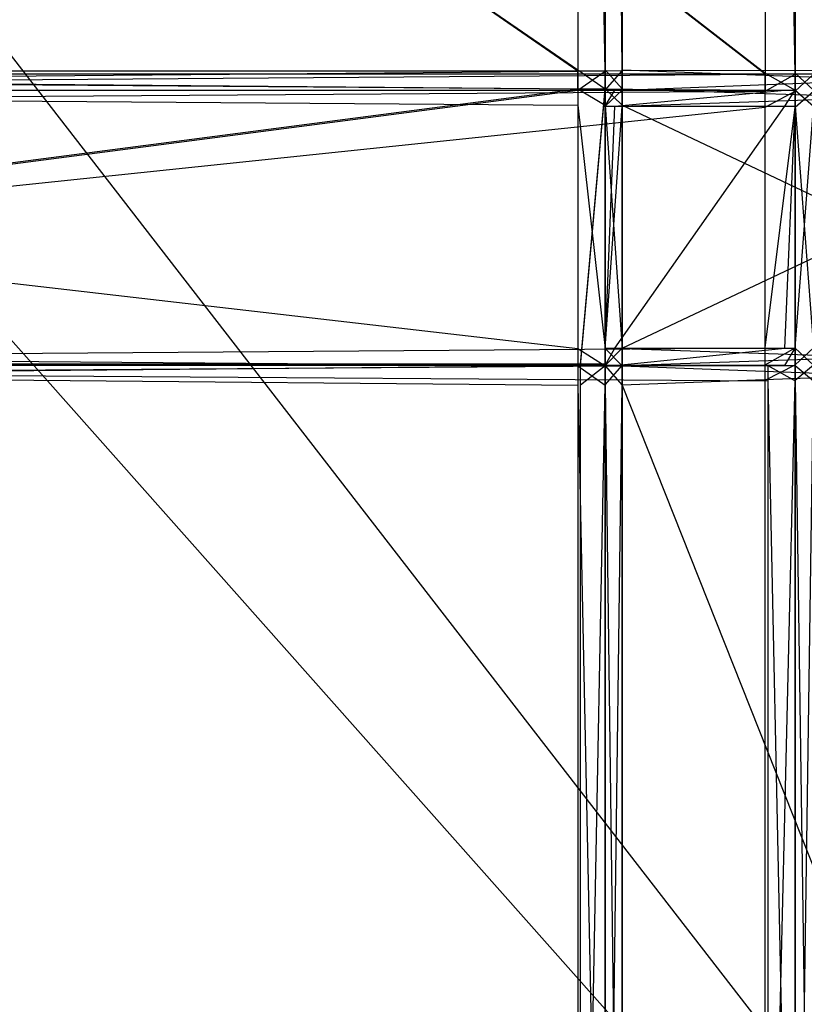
# Model space of a CAD drawing. Extents: x 0 to 0.418, y -0.27 to 0.
# Tile 76 of 97: x 0.316 to 0.369, y -0.203 to -0.135. Entities that reach past the tile are written whole.
import ezdxf

# ---------------------------------------------------------------- set-up
doc = ezdxf.new("R2010")
doc.units = 0
for name, color, linetype in [('L10_KORPUS2_3___REPLACEMTFOREMP', 7, 'CONTINUOUS'), ('L13_KORPUS2_0___REPLACEMTFOREMP', 7, 'CONTINUOUS'), ('L18_KORPUS1_1___REPLACEMTFOREMP', 7, 'CONTINUOUS'), ('L19_KORPUS1_0___REPLACEMTFOREMP', 7, 'CONTINUOUS'), ('L22_FL_CHE_12___REPLACEMTFOREMP', 7, 'CONTINUOUS'), ('L4_GLASB_DEN_0___REPLACEMTFOREM', 7, 'CONTINUOUS'), ('L5_REGALELEMENT_1___REPLACEMTFO', 7, 'CONTINUOUS'), ('L6_REGALELEMENT_0___REPLACEMTFO', 7, 'CONTINUOUS')]:
    doc.layers.add(name, color=color, linetype=linetype)

msp = doc.modelspace()

# ---------------------------------------------------------------- linework, layer by layer
at = {"layer": 'L10_KORPUS2_3___REPLACEMTFOREMP', "color": 250}
for points, invisible_edges in [([(0.393101, -0.0266, 0.00687), (0.143743, -0.249441, 0.00687), (0.143743, -0.0266, 0.00687), (0.393101, -0.0266, 0.00687)], 13), ([(0.143743, -0.249441, 0.00687), (0.393101, -0.0266, 0.00687), (0.393101, -0.249441, 0.00687), (0.143743, -0.249441, 0.00687)], 14), ([(0.143743, -0.249441, 0.024326), (0.393101, -0.0266, 0.024326), (0.143743, -0.0266, 0.024326), (0.143743, -0.249441, 0.024326)], 13), ([(0.393101, -0.0266, 0.024326), (0.143743, -0.249441, 0.024326), (0.393101, -0.249441, 0.024326), (0.393101, -0.0266, 0.024326)], 14)]:
    msp.add_3dface(points, dxfattribs=dict(at, invisible_edges=invisible_edges))
at = {"layer": 'L13_KORPUS2_0___REPLACEMTFOREMP', "color": 250}
for points, invisible_edges in [([(0.209, -0.249663, 0.588239), (0.40834, -0.018003, 0.588239), (0.209, -0.018003, 0.588239), (0.209, -0.249663, 0.588239)], 13), ([(0.40834, -0.018003, 0.588239), (0.209, -0.249663, 0.588239), (0.40834, -0.249663, 0.588239), (0.40834, -0.018003, 0.588239)], 14), ([(0.40834, -0.018003, 0.572863), (0.209, -0.249663, 0.572863), (0.209, -0.018003, 0.572863), (0.40834, -0.018003, 0.572863)], 13), ([(0.209, -0.249663, 0.572863), (0.40834, -0.018003, 0.572863), (0.40834, -0.249663, 0.572863), (0.209, -0.249663, 0.572863)], 14)]:
    msp.add_3dface(points, dxfattribs=dict(at, invisible_edges=invisible_edges))
at = {"layer": 'L18_KORPUS1_1___REPLACEMTFOREMP', "color": 8}
for points, invisible_edges in [([(0.417094, -0.269344, 0.936), (0.209, -0.000749, 0.936), (0.209, -0.269344, 0.936), (0.417094, -0.269344, 0.936)], 13), ([(0.209, -0.000749, 0.936), (0.417094, -0.269344, 0.936), (0.41709, -0.000749, 0.936), (0.209, -0.000749, 0.936)], 10), ([(0.41709, -0.00075, 0.928306), (0.209, -0.269343, 0.928306), (0.209, -0.00075, 0.928306), (0.41709, -0.00075, 0.928306)], 13), ([(0.209, -0.269343, 0.928306), (0.41709, -0.00075, 0.928306), (0.417094, -0.269343, 0.928306), (0.209, -0.269343, 0.928306)], 10)]:
    msp.add_3dface(points, dxfattribs=dict(at, invisible_edges=invisible_edges))
at = {"layer": 'L19_KORPUS1_0___REPLACEMTFOREMP', "color": 8}
for points, invisible_edges in [([(0.41709, -0.000749), (0.209, -0.269344), (0.209, -0.000749), (0.41709, -0.000749)], 13), ([(0.209, -0.269344), (0.41709, -0.000749), (0.417094, -0.269344), (0.209, -0.269344)], 10), ([(0.417094, -0.269343, 0.007694), (0.209, -0.00075, 0.007694), (0.209, -0.269343, 0.007694), (0.417094, -0.269343, 0.007694)], 13), ([(0.209, -0.00075, 0.007694), (0.417094, -0.269343, 0.007694), (0.41709, -0.00075, 0.007694), (0.209, -0.00075, 0.007694)], 10)]:
    msp.add_3dface(points, dxfattribs=dict(at, invisible_edges=invisible_edges))
at = {"layer": 'L22_FL_CHE_12___REPLACEMTFOREMP', "color": 8}
for points, invisible_edges in [([(0.353879, -0.139816, 0.911455), (0.209, -0.158713, 0.911455), (0.209, -0.139816, 0.911455), (0.353879, -0.139816, 0.911455)], 13), ([(0.209, -0.158713, 0.911455), (0.353879, -0.139816, 0.911455), (0.354061, -0.158713, 0.911455), (0.209, -0.158713, 0.911455)], 10), ([(0.354061, -0.158713, 0.911455), (0.353879, -0.139816, 0.911455), (0.355767, -0.139816, 0.911455), (0.354061, -0.158713, 0.911455)], 13), ([(0.354061, -0.158713, 0.911455), (0.355767, -0.139816, 0.911455), (0.355767, -0.158713, 0.911455), (0.354061, -0.158713, 0.911455)], 10), ([(0.355767, -0.158713, 0.911455), (0.355767, -0.139816, 0.911455), (0.355767, -0.140922, 0.911455), (0.355767, -0.158713, 0.911455)], 15), ([(0.355767, -0.158713, 0.911455), (0.355767, -0.140922, 0.911455), (0.355767, -0.157536, 0.911455), (0.355767, -0.158713, 0.911455)], 15)]:
    msp.add_3dface(points, dxfattribs=dict(at, invisible_edges=invisible_edges))
at = {"layer": 'L4_GLASB_DEN_0___REPLACEMTFOREM', "color": 8}
for points, invisible_edges in [([(0.39334, -0.245261, 0.28287), (0.209, -0.037659, 0.28287), (0.209, -0.245261, 0.28287), (0.39334, -0.245261, 0.28287)], 13), ([(0.209, -0.037659, 0.28287), (0.39334, -0.245261, 0.28287), (0.39334, -0.037659, 0.28287), (0.209, -0.037659, 0.28287)], 14), ([(0.39334, -0.037659, 0.277838), (0.209, -0.245261, 0.277838), (0.209, -0.037659, 0.277838), (0.39334, -0.037659, 0.277838)], 13), ([(0.209, -0.245261, 0.277838), (0.39334, -0.037659, 0.277838), (0.39334, -0.245261, 0.277838), (0.209, -0.245261, 0.277838)], 14)]:
    msp.add_3dface(points, dxfattribs=dict(at, invisible_edges=invisible_edges))
at = {"layer": 'L5_REGALELEMENT_1___REPLACEMTFO', "color": 40}
for points, invisible_edges in [([(0.353879, -0.139903, 0.911455), (0.209, -0.158786, 0.911455), (0.209, -0.139903, 0.911455), (0.353879, -0.139903, 0.911455)], 13), ([(0.209, -0.158786, 0.911455), (0.353879, -0.139903, 0.911455), (0.354061, -0.158786, 0.911455), (0.209, -0.158786, 0.911455)], 10), ([(0.354061, -0.158786, 0.911455), (0.353879, -0.139903, 0.911455), (0.355767, -0.139903, 0.911455), (0.354061, -0.158786, 0.911455)], 13), ([(0.354061, -0.158786, 0.911455), (0.355767, -0.139903, 0.911455), (0.355767, -0.158786, 0.911455), (0.354061, -0.158786, 0.911455)], 10), ([(0.355767, -0.158786, 0.911455), (0.355767, -0.139903, 0.911455), (0.355767, -0.141009, 0.911455), (0.355767, -0.158786, 0.911455)], 15), ([(0.355767, -0.158786, 0.911455), (0.355767, -0.141009, 0.911455), (0.355767, -0.157609, 0.911455), (0.355767, -0.158786, 0.911455)], 15)]:
    msp.add_3dface(points, dxfattribs=dict(at, invisible_edges=invisible_edges))
at = {"layer": 'L6_REGALELEMENT_0___REPLACEMTFO', "color": 40}
for points, invisible_edges in [([(0.209, -0.016133, 0.58825), (0.366735, -0.138817, 0.58825), (0.209, -0.138817, 0.58825), (0.209, -0.016133, 0.58825)], 13), ([(0.366735, -0.138817, 0.58825), (0.209, -0.016133, 0.58825), (0.366735, -0.016133, 0.58825), (0.366735, -0.138817, 0.58825)], 14), ([(0.366735, -0.138745, 0.928212), (0.209, -0.016133, 0.928212), (0.209, -0.138745, 0.928212), (0.366735, -0.138745, 0.928212)], 13), ([(0.209, -0.016133, 0.928212), (0.366735, -0.138745, 0.928212), (0.366735, -0.016133, 0.928212), (0.209, -0.016133, 0.928212)], 14), ([(0.368791, -0.138745, 0.928212), (0.366735, -0.016133, 0.928212), (0.366735, -0.138745, 0.928212), (0.368791, -0.138745, 0.928212)], 13), ([(0.366735, -0.016133, 0.928212), (0.368791, -0.138745, 0.928212), (0.368791, -0.016133, 0.928212), (0.366735, -0.016133, 0.928212)], 14), ([(0.366735, -0.016133, 0.58825), (0.368791, -0.138817, 0.58825), (0.366735, -0.138817, 0.58825), (0.366735, -0.016133, 0.58825)], 13), ([(0.368791, -0.138817, 0.58825), (0.366735, -0.016133, 0.58825), (0.368791, -0.016133, 0.58825), (0.368791, -0.138817, 0.58825)], 14), ([(0.370068, -0.138748, 0.928212), (0.368791, -0.016133, 0.928212), (0.368791, -0.138745, 0.928212), (0.370068, -0.138748, 0.928212)], 13), ([(0.368791, -0.016133, 0.928212), (0.370068, -0.138748, 0.928212), (0.370068, -0.016133, 0.928212), (0.368791, -0.016133, 0.928212)], 14), ([(0.368791, -0.016133, 0.58825), (0.370068, -0.138817, 0.58825), (0.368791, -0.138817, 0.58825), (0.368791, -0.016133, 0.58825)], 13), ([(0.370068, -0.138817, 0.58825), (0.368791, -0.016133, 0.58825), (0.370068, -0.016133, 0.58825), (0.370068, -0.138817, 0.58825)], 14), ([(0.209, -0.038526, 0.911455), (0.353879, -0.138597, 0.911455), (0.209, -0.138597, 0.911455), (0.209, -0.038526, 0.911455)], 13), ([(0.353879, -0.138597, 0.911455), (0.209, -0.038526, 0.911455), (0.353879, -0.038526, 0.911455), (0.353879, -0.138597, 0.911455)], 14), ([(0.353879, -0.138525, 0.603384), (0.209, -0.038526, 0.603384), (0.209, -0.138525, 0.603384), (0.353879, -0.138525, 0.603384)], 13), ([(0.209, -0.038526, 0.603384), (0.353879, -0.138525, 0.603384), (0.353879, -0.038526, 0.603384), (0.209, -0.038526, 0.603384)], 14), ([(0.355767, -0.138525, 0.603384), (0.353879, -0.038526, 0.603384), (0.353879, -0.138525, 0.603384), (0.355767, -0.138525, 0.603384)], 13), ([(0.353879, -0.038526, 0.603384), (0.355767, -0.138525, 0.603384), (0.355767, -0.038526, 0.603384), (0.353879, -0.038526, 0.603384)], 14), ([(0.353879, -0.038526, 0.911455), (0.355767, -0.138597, 0.911455), (0.353879, -0.138597, 0.911455), (0.353879, -0.038526, 0.911455)], 13), ([(0.355767, -0.138597, 0.911455), (0.353879, -0.038526, 0.911455), (0.355767, -0.038526, 0.911455), (0.355767, -0.138597, 0.911455)], 14), ([(0.355767, -0.038526, 0.911455), (0.356941, -0.138594, 0.911455), (0.355767, -0.138597, 0.911455), (0.355767, -0.038526, 0.911455)], 13), ([(0.356941, -0.138594, 0.911455), (0.355767, -0.038526, 0.911455), (0.356941, -0.038526, 0.911455), (0.356941, -0.138594, 0.911455)], 14), ([(0.356941, -0.138525, 0.603384), (0.355767, -0.038526, 0.603384), (0.355767, -0.138525, 0.603384), (0.356941, -0.138525, 0.603384)], 13), ([(0.355767, -0.038526, 0.603384), (0.356941, -0.138525, 0.603384), (0.356941, -0.038526, 0.603384), (0.355767, -0.038526, 0.603384)], 14), ([(0.392191, -0.138525, 0.603384), (0.356941, -0.038526, 0.603384), (0.356941, -0.138525, 0.603384), (0.392191, -0.138525, 0.603384)], 13), ([(0.356941, -0.038526, 0.603384), (0.392191, -0.138525, 0.603384), (0.392191, -0.038526, 0.603384), (0.356941, -0.038526, 0.603384)], 14), ([(0.356941, -0.038526, 0.911455), (0.392191, -0.138525, 0.911455), (0.356941, -0.138594, 0.911455), (0.356941, -0.038526, 0.911455)], 13), ([(0.392191, -0.138525, 0.911455), (0.356941, -0.038526, 0.911455), (0.392191, -0.038526, 0.911455), (0.392191, -0.138525, 0.911455)], 14), ([(0.353879, -0.139831, 0.603384), (0.209, -0.138525, 0.603384), (0.209, -0.139831, 0.603384), (0.353879, -0.139831, 0.603384)], 13), ([(0.209, -0.138525, 0.603384), (0.353879, -0.139831, 0.603384), (0.353879, -0.138525, 0.603384), (0.209, -0.138525, 0.603384)], 14), ([(0.353879, -0.138597, 0.911455), (0.209, -0.139903, 0.911455), (0.209, -0.138597, 0.911455), (0.353879, -0.138597, 0.911455)], 13), ([(0.209, -0.139903, 0.911455), (0.353879, -0.138597, 0.911455), (0.353879, -0.139903, 0.911455), (0.209, -0.139903, 0.911455)], 14), ([(0.366735, -0.139903, 0.928212), (0.209, -0.138745, 0.928212), (0.209, -0.139903, 0.928212), (0.366735, -0.139903, 0.928212)], 13), ([(0.209, -0.138745, 0.928212), (0.366735, -0.139903, 0.928212), (0.366735, -0.138745, 0.928212), (0.209, -0.138745, 0.928212)], 14), ([(0.366735, -0.138817, 0.58825), (0.209, -0.139976, 0.58825), (0.209, -0.138817, 0.58825), (0.366735, -0.138817, 0.58825)], 13), ([(0.209, -0.139976, 0.58825), (0.366735, -0.138817, 0.58825), (0.366735, -0.139976, 0.58825), (0.209, -0.139976, 0.58825)], 14), ([(0.355767, -0.139831, 0.603384), (0.353879, -0.138525, 0.603384), (0.353879, -0.139831, 0.603384), (0.355767, -0.139831, 0.603384)], 13), ([(0.353879, -0.138525, 0.603384), (0.355767, -0.139831, 0.603384), (0.355767, -0.138525, 0.603384), (0.353879, -0.138525, 0.603384)], 14), ([(0.355767, -0.138597, 0.911455), (0.353879, -0.139903, 0.911455), (0.353879, -0.138597, 0.911455), (0.355767, -0.138597, 0.911455)], 13), ([(0.353879, -0.139903, 0.911455), (0.355767, -0.138597, 0.911455), (0.355767, -0.139903, 0.911455), (0.353879, -0.139903, 0.911455)], 14), ([(0.356941, -0.139831, 0.603384), (0.355767, -0.138525, 0.603384), (0.355767, -0.139831, 0.603384), (0.356941, -0.139831, 0.603384)], 13), ([(0.355767, -0.138525, 0.603384), (0.356941, -0.139831, 0.603384), (0.356941, -0.138525, 0.603384), (0.355767, -0.138525, 0.603384)], 14), ([(0.356941, -0.138594, 0.911455), (0.355767, -0.139903, 0.911455), (0.355767, -0.138597, 0.911455), (0.356941, -0.138594, 0.911455)], 13), ([(0.355767, -0.139903, 0.911455), (0.356941, -0.138594, 0.911455), (0.356941, -0.139901, 0.911455), (0.355767, -0.139903, 0.911455)], 14), ([(0.392191, -0.138525, 0.911455), (0.356941, -0.139901, 0.911455), (0.356941, -0.138594, 0.911455), (0.392191, -0.138525, 0.911455)], 13), ([(0.356941, -0.139901, 0.911455), (0.392191, -0.138525, 0.911455), (0.392191, -0.139831, 0.911455), (0.356941, -0.139901, 0.911455)], 14), ([(0.392191, -0.139831, 0.603384), (0.356941, -0.138525, 0.603384), (0.356941, -0.139831, 0.603384), (0.392191, -0.139831, 0.603384)], 13), ([(0.356941, -0.138525, 0.603384), (0.392191, -0.139831, 0.603384), (0.392191, -0.138525, 0.603384), (0.356941, -0.138525, 0.603384)], 14), ([(0.368791, -0.139903, 0.928212), (0.366735, -0.138745, 0.928212), (0.366735, -0.139903, 0.928212), (0.368791, -0.139903, 0.928212)], 13), ([(0.366735, -0.138745, 0.928212), (0.368791, -0.139903, 0.928212), (0.368791, -0.138745, 0.928212), (0.366735, -0.138745, 0.928212)], 14), ([(0.368791, -0.138817, 0.58825), (0.366735, -0.139976, 0.58825), (0.366735, -0.138817, 0.58825), (0.368791, -0.138817, 0.58825)], 13), ([(0.366735, -0.139976, 0.58825), (0.368791, -0.138817, 0.58825), (0.368791, -0.139976, 0.58825), (0.366735, -0.139976, 0.58825)], 14), ([(0.370068, -0.139906, 0.928212), (0.368791, -0.138745, 0.928212), (0.368791, -0.139903, 0.928212), (0.370068, -0.139906, 0.928212)], 13), ([(0.368791, -0.138745, 0.928212), (0.370068, -0.139906, 0.928212), (0.370068, -0.138748, 0.928212), (0.368791, -0.138745, 0.928212)], 14), ([(0.370068, -0.138817, 0.58825), (0.368791, -0.139976, 0.58825), (0.368791, -0.138817, 0.58825), (0.370068, -0.138817, 0.58825)], 13), ([(0.368791, -0.139976, 0.58825), (0.370068, -0.138817, 0.58825), (0.370068, -0.139976, 0.58825), (0.368791, -0.139976, 0.58825)], 14), ([(0.353879, -0.140943, 0.603384), (0.209, -0.139831, 0.603384), (0.209, -0.140943, 0.603384), (0.353879, -0.140943, 0.603384)], 13), ([(0.209, -0.139831, 0.603384), (0.353879, -0.140943, 0.603384), (0.353879, -0.139831, 0.603384), (0.209, -0.139831, 0.603384)], 14), ([(0.353879, -0.139903, 0.911455), (0.209, -0.139903, 0.912303), (0.209, -0.139903, 0.911455), (0.353879, -0.139903, 0.911455)], 13), ([(0.209, -0.139903, 0.912303), (0.353879, -0.139903, 0.911455), (0.35453, -0.139903, 0.912303), (0.209, -0.139903, 0.912303)], 14), ([(0.366735, -0.139903, 0.928212), (0.209, -0.139903, 0.927305), (0.36604, -0.139903, 0.927305), (0.366735, -0.139903, 0.928212)], 13), ([(0.209, -0.139903, 0.927305), (0.366735, -0.139903, 0.928212), (0.209, -0.139903, 0.928212), (0.209, -0.139903, 0.927305)], 14), ([(0.35453, -0.139903, 0.912303), (0.209, -0.139903, 0.927305), (0.209, -0.139903, 0.912303), (0.35453, -0.139903, 0.912303)], 13), ([(0.209, -0.139903, 0.927305), (0.35453, -0.139903, 0.912303), (0.36604, -0.139903, 0.927305), (0.209, -0.139903, 0.927305)], 14), ([(0.366735, -0.139976, 0.58825), (0.209, -0.141075, 0.58825), (0.209, -0.139976, 0.58825), (0.366735, -0.139976, 0.58825)], 13), ([(0.209, -0.141075, 0.58825), (0.366735, -0.139976, 0.58825), (0.366735, -0.141075, 0.58825), (0.209, -0.141075, 0.58825)], 14), ([(0.355767, -0.140943, 0.603384), (0.353879, -0.139831, 0.603384), (0.353879, -0.140943, 0.603384), (0.355767, -0.140943, 0.603384)], 13), ([(0.353879, -0.139831, 0.603384), (0.355767, -0.140943, 0.603384), (0.355767, -0.139831, 0.603384), (0.353879, -0.139831, 0.603384)], 14), ([(0.356426, -0.139903, 0.912303), (0.353879, -0.139903, 0.911455), (0.355767, -0.139903, 0.911455), (0.356426, -0.139903, 0.912303)], 13), ([(0.353879, -0.139903, 0.911455), (0.356426, -0.139903, 0.912303), (0.35453, -0.139903, 0.912303), (0.353879, -0.139903, 0.911455)], 14), ([(0.368086, -0.139903, 0.927305), (0.35453, -0.139903, 0.912303), (0.356426, -0.139903, 0.912303), (0.368086, -0.139903, 0.927305)], 13), ([(0.35453, -0.139903, 0.912303), (0.368086, -0.139903, 0.927305), (0.36604, -0.139903, 0.927305), (0.35453, -0.139903, 0.912303)], 14), ([(0.356941, -0.140943, 0.603384), (0.355767, -0.139831, 0.603384), (0.355767, -0.140943, 0.603384), (0.356941, -0.140943, 0.603384)], 13), ([(0.355767, -0.139831, 0.603384), (0.356941, -0.140943, 0.603384), (0.356941, -0.139831, 0.603384), (0.355767, -0.139831, 0.603384)], 14), ([(0.356941, -0.139901, 0.911455), (0.355767, -0.141009, 0.911455), (0.355767, -0.139903, 0.911455), (0.356941, -0.139901, 0.911455)], 13), ([(0.355767, -0.141009, 0.911455), (0.356941, -0.139901, 0.911455), (0.356941, -0.141007, 0.911455), (0.355767, -0.141009, 0.911455)], 14), ([(0.356426, -0.139903, 0.912303), (0.355767, -0.141009, 0.911455), (0.356426, -0.141009, 0.912303), (0.356426, -0.139903, 0.912303)], 13), ([(0.355767, -0.141009, 0.911455), (0.356426, -0.139903, 0.912303), (0.355767, -0.139903, 0.911455), (0.355767, -0.141009, 0.911455)], 14), ([(0.368086, -0.139903, 0.927305), (0.356426, -0.141009, 0.912303), (0.368086, -0.141009, 0.927305), (0.368086, -0.139903, 0.927305)], 13), ([(0.356426, -0.141009, 0.912303), (0.368086, -0.139903, 0.927305), (0.356426, -0.139903, 0.912303), (0.356426, -0.141009, 0.912303)], 14), ([(0.392191, -0.140943, 0.603384), (0.356941, -0.139831, 0.603384), (0.356941, -0.140943, 0.603384), (0.392191, -0.140943, 0.603384)], 13), ([(0.356941, -0.139831, 0.603384), (0.392191, -0.140943, 0.603384), (0.392191, -0.139831, 0.603384), (0.356941, -0.139831, 0.603384)], 14), ([(0.392191, -0.139831, 0.911455), (0.356941, -0.141007, 0.911455), (0.356941, -0.139901, 0.911455), (0.392191, -0.139831, 0.911455)], 13), ([(0.356941, -0.141007, 0.911455), (0.392191, -0.139831, 0.911455), (0.392191, -0.140943, 0.911455), (0.356941, -0.141007, 0.911455)], 14), ([(0.368791, -0.139903, 0.928212), (0.36604, -0.139903, 0.927305), (0.368086, -0.139903, 0.927305), (0.368791, -0.139903, 0.928212)], 13), ([(0.36604, -0.139903, 0.927305), (0.368791, -0.139903, 0.928212), (0.366735, -0.139903, 0.928212), (0.36604, -0.139903, 0.927305)], 14), ([(0.368791, -0.139976, 0.58825), (0.366735, -0.141075, 0.58825), (0.366735, -0.139976, 0.58825), (0.368791, -0.139976, 0.58825)], 13), ([(0.366735, -0.141075, 0.58825), (0.368791, -0.139976, 0.58825), (0.368791, -0.141075, 0.58825), (0.366735, -0.141075, 0.58825)], 14), ([(0.368791, -0.139903, 0.928212), (0.368086, -0.141009, 0.927305), (0.368791, -0.141009, 0.928212), (0.368791, -0.139903, 0.928212)], 13), ([(0.368086, -0.141009, 0.927305), (0.368791, -0.139903, 0.928212), (0.368086, -0.139903, 0.927305), (0.368086, -0.141009, 0.927305)], 14), ([(0.370068, -0.141011, 0.928212), (0.368791, -0.139903, 0.928212), (0.368791, -0.141009, 0.928212), (0.370068, -0.141011, 0.928212)], 13), ([(0.368791, -0.139903, 0.928212), (0.370068, -0.141011, 0.928212), (0.370068, -0.139906, 0.928212), (0.368791, -0.139903, 0.928212)], 14), ([(0.370068, -0.139976, 0.58825), (0.368791, -0.141075, 0.58825), (0.368791, -0.139976, 0.58825), (0.370068, -0.139976, 0.58825)], 13), ([(0.368791, -0.141075, 0.58825), (0.370068, -0.139976, 0.58825), (0.370068, -0.141075, 0.58825), (0.368791, -0.141075, 0.58825)], 14), ([(0.353879, -0.157633, 0.603384), (0.209, -0.140943, 0.603384), (0.209, -0.157633, 0.603384), (0.353879, -0.157633, 0.603384)], 13), ([(0.209, -0.140943, 0.603384), (0.353879, -0.157633, 0.603384), (0.353879, -0.140943, 0.603384), (0.209, -0.140943, 0.603384)], 14), ([(0.366735, -0.141075, 0.58825), (0.209, -0.157586, 0.58825), (0.209, -0.141075, 0.58825), (0.366735, -0.141075, 0.58825)], 13), ([(0.209, -0.157586, 0.58825), (0.366735, -0.141075, 0.58825), (0.366735, -0.157586, 0.58825), (0.209, -0.157586, 0.58825)], 14), ([(0.355767, -0.157633, 0.603384), (0.353879, -0.140943, 0.603384), (0.353879, -0.157633, 0.603384), (0.355767, -0.157633, 0.603384)], 13), ([(0.353879, -0.140943, 0.603384), (0.355767, -0.157633, 0.603384), (0.355767, -0.140943, 0.603384), (0.353879, -0.140943, 0.603384)], 14), ([(0.356941, -0.157633, 0.603384), (0.355767, -0.140943, 0.603384), (0.355767, -0.157633, 0.603384), (0.356941, -0.157633, 0.603384)], 13), ([(0.355767, -0.140943, 0.603384), (0.356941, -0.157633, 0.603384), (0.356941, -0.140943, 0.603384), (0.355767, -0.140943, 0.603384)], 14), ([(0.356941, -0.141007, 0.911455), (0.355767, -0.157609, 0.911455), (0.355767, -0.141009, 0.911455), (0.356941, -0.141007, 0.911455)], 13), ([(0.355767, -0.157609, 0.911455), (0.356941, -0.141007, 0.911455), (0.356941, -0.15761, 0.911455), (0.355767, -0.157609, 0.911455)], 14), ([(0.356426, -0.141009, 0.912303), (0.355767, -0.157609, 0.911455), (0.356426, -0.157609, 0.912303), (0.356426, -0.141009, 0.912303)], 13), ([(0.355767, -0.157609, 0.911455), (0.356426, -0.141009, 0.912303), (0.355767, -0.141009, 0.911455), (0.355767, -0.157609, 0.911455)], 14), ([(0.368086, -0.141009, 0.927305), (0.356426, -0.157609, 0.912303), (0.368086, -0.157609, 0.927305), (0.368086, -0.141009, 0.927305)], 13), ([(0.356426, -0.157609, 0.912303), (0.368086, -0.141009, 0.927305), (0.356426, -0.141009, 0.912303), (0.356426, -0.157609, 0.912303)], 14), ([(0.392191, -0.157633, 0.603384), (0.356941, -0.140943, 0.603384), (0.356941, -0.157633, 0.603384), (0.392191, -0.157633, 0.603384)], 13), ([(0.356941, -0.140943, 0.603384), (0.392191, -0.157633, 0.603384), (0.392191, -0.140943, 0.603384), (0.356941, -0.140943, 0.603384)], 14), ([(0.392191, -0.140943, 0.911455), (0.356941, -0.15761, 0.911455), (0.356941, -0.141007, 0.911455), (0.392191, -0.140943, 0.911455)], 13), ([(0.356941, -0.15761, 0.911455), (0.392191, -0.140943, 0.911455), (0.392191, -0.157633, 0.911455), (0.356941, -0.15761, 0.911455)], 14), ([(0.368791, -0.141075, 0.58825), (0.366735, -0.157586, 0.58825), (0.366735, -0.141075, 0.58825), (0.368791, -0.141075, 0.58825)], 13), ([(0.366735, -0.157586, 0.58825), (0.368791, -0.141075, 0.58825), (0.368791, -0.157586, 0.58825), (0.366735, -0.157586, 0.58825)], 14), ([(0.368791, -0.141009, 0.928212), (0.368086, -0.157609, 0.927305), (0.368791, -0.157609, 0.928212), (0.368791, -0.141009, 0.928212)], 13), ([(0.368086, -0.157609, 0.927305), (0.368791, -0.141009, 0.928212), (0.368086, -0.141009, 0.927305), (0.368086, -0.157609, 0.927305)], 14), ([(0.370068, -0.157609, 0.928212), (0.368791, -0.141009, 0.928212), (0.368791, -0.157609, 0.928212), (0.370068, -0.157609, 0.928212)], 13), ([(0.368791, -0.141009, 0.928212), (0.370068, -0.157609, 0.928212), (0.370068, -0.141011, 0.928212), (0.368791, -0.141009, 0.928212)], 14), ([(0.370068, -0.141075, 0.58825), (0.368791, -0.157586, 0.58825), (0.368791, -0.141075, 0.58825), (0.370068, -0.141075, 0.58825)], 13), ([(0.368791, -0.157586, 0.58825), (0.370068, -0.141075, 0.58825), (0.370068, -0.157586, 0.58825), (0.368791, -0.157586, 0.58825)], 14), ([(0.366735, -0.157586, 0.58825), (0.209, -0.158756, 0.58825), (0.209, -0.157586, 0.58825), (0.366735, -0.157586, 0.58825)], 13), ([(0.209, -0.158756, 0.58825), (0.366735, -0.157586, 0.58825), (0.366735, -0.158756, 0.58825), (0.209, -0.158756, 0.58825)], 14), ([(0.353879, -0.158815, 0.603384), (0.209, -0.157633, 0.603384), (0.209, -0.158815, 0.603384), (0.353879, -0.158815, 0.603384)], 13), ([(0.209, -0.157633, 0.603384), (0.353879, -0.158815, 0.603384), (0.353879, -0.157633, 0.603384), (0.209, -0.157633, 0.603384)], 14), ([(0.355767, -0.158815, 0.603384), (0.353879, -0.157633, 0.603384), (0.353879, -0.158815, 0.603384), (0.355767, -0.158815, 0.603384)], 13), ([(0.353879, -0.157633, 0.603384), (0.355767, -0.158815, 0.603384), (0.355767, -0.157633, 0.603384), (0.353879, -0.157633, 0.603384)], 14), ([(0.356941, -0.15761, 0.911455), (0.355767, -0.158786, 0.911455), (0.355767, -0.157609, 0.911455), (0.356941, -0.15761, 0.911455)], 13), ([(0.356426, -0.157609, 0.912303), (0.355767, -0.158786, 0.911455), (0.356426, -0.158786, 0.912303), (0.356426, -0.157609, 0.912303)], 13), ([(0.355767, -0.158786, 0.911455), (0.356426, -0.157609, 0.912303), (0.355767, -0.157609, 0.911455), (0.355767, -0.158786, 0.911455)], 14), ([(0.355767, -0.158786, 0.911455), (0.356941, -0.15761, 0.911455), (0.356941, -0.158786, 0.911455), (0.355767, -0.158786, 0.911455)], 14), ([(0.356941, -0.158815, 0.603384), (0.355767, -0.157633, 0.603384), (0.355767, -0.158815, 0.603384), (0.356941, -0.158815, 0.603384)], 13), ([(0.355767, -0.157633, 0.603384), (0.356941, -0.158815, 0.603384), (0.356941, -0.157633, 0.603384), (0.355767, -0.157633, 0.603384)], 14), ([(0.368086, -0.157609, 0.927305), (0.356426, -0.158786, 0.912303), (0.368086, -0.158786, 0.927305), (0.368086, -0.157609, 0.927305)], 13), ([(0.356426, -0.158786, 0.912303), (0.368086, -0.157609, 0.927305), (0.356426, -0.157609, 0.912303), (0.356426, -0.158786, 0.912303)], 14), ([(0.392191, -0.157633, 0.911455), (0.356941, -0.158786, 0.911455), (0.356941, -0.15761, 0.911455), (0.392191, -0.157633, 0.911455)], 13), ([(0.392191, -0.158815, 0.603384), (0.356941, -0.157633, 0.603384), (0.356941, -0.158815, 0.603384), (0.392191, -0.158815, 0.603384)], 13), ([(0.356941, -0.157633, 0.603384), (0.392191, -0.158815, 0.603384), (0.392191, -0.157633, 0.603384), (0.356941, -0.157633, 0.603384)], 14), ([(0.356941, -0.158786, 0.911455), (0.392191, -0.157633, 0.911455), (0.392191, -0.158815, 0.911455), (0.356941, -0.158786, 0.911455)], 14), ([(0.368791, -0.157586, 0.58825), (0.366735, -0.158756, 0.58825), (0.366735, -0.157586, 0.58825), (0.368791, -0.157586, 0.58825)], 13), ([(0.366735, -0.158756, 0.58825), (0.368791, -0.157586, 0.58825), (0.368791, -0.158756, 0.58825), (0.366735, -0.158756, 0.58825)], 14), ([(0.368791, -0.157609, 0.928212), (0.368086, -0.158786, 0.927305), (0.368791, -0.158786, 0.928212), (0.368791, -0.157609, 0.928212)], 13), ([(0.368086, -0.158786, 0.927305), (0.368791, -0.157609, 0.928212), (0.368086, -0.157609, 0.927305), (0.368086, -0.158786, 0.927305)], 14), ([(0.370068, -0.157586, 0.58825), (0.368791, -0.158756, 0.58825), (0.368791, -0.157586, 0.58825), (0.370068, -0.157586, 0.58825)], 13), ([(0.368791, -0.158756, 0.58825), (0.370068, -0.157586, 0.58825), (0.370068, -0.158756, 0.58825), (0.368791, -0.158756, 0.58825)], 14), ([(0.370068, -0.158785, 0.928212), (0.368791, -0.157609, 0.928212), (0.368791, -0.158786, 0.928212), (0.370068, -0.158785, 0.928212)], 13), ([(0.368791, -0.157609, 0.928212), (0.370068, -0.158785, 0.928212), (0.370068, -0.157609, 0.928212), (0.368791, -0.157609, 0.928212)], 14), ([(0.366735, -0.158756, 0.58825), (0.209, -0.159814, 0.58825), (0.209, -0.158756, 0.58825), (0.366735, -0.158756, 0.58825)], 13), ([(0.209, -0.159814, 0.58825), (0.366735, -0.158756, 0.58825), (0.366735, -0.159814, 0.58825), (0.209, -0.159814, 0.58825)], 14), ([(0.366933, -0.159844, 0.928212), (0.209, -0.158786, 0.928212), (0.209, -0.159844, 0.928212), (0.366933, -0.159844, 0.928212)], 13), ([(0.209, -0.158786, 0.928212), (0.366933, -0.159844, 0.928212), (0.366933, -0.158786, 0.928212), (0.209, -0.158786, 0.928212)], 14), ([(0.209, -0.158786, 0.928212), (0.366237, -0.158786, 0.927305), (0.209, -0.158786, 0.927305), (0.209, -0.158786, 0.928212)], 13), ([(0.366237, -0.158786, 0.927305), (0.209, -0.158786, 0.928212), (0.366933, -0.158786, 0.928212), (0.366237, -0.158786, 0.927305)], 14), ([(0.354061, -0.158786, 0.911455), (0.209, -0.160122, 0.911455), (0.209, -0.158786, 0.911455), (0.354061, -0.158786, 0.911455)], 13), ([(0.209, -0.160122, 0.911455), (0.354061, -0.158786, 0.911455), (0.354061, -0.160122, 0.911455), (0.209, -0.160122, 0.911455)], 14), ([(0.209, -0.158786, 0.927305), (0.354713, -0.158786, 0.912303), (0.209, -0.158786, 0.912303), (0.209, -0.158786, 0.927305)], 13), ([(0.354713, -0.158786, 0.912303), (0.209, -0.158786, 0.927305), (0.366237, -0.158786, 0.927305), (0.354713, -0.158786, 0.912303)], 14), ([(0.209, -0.158786, 0.912303), (0.354061, -0.158786, 0.911455), (0.209, -0.158786, 0.911455), (0.209, -0.158786, 0.912303)], 13), ([(0.354061, -0.158786, 0.911455), (0.209, -0.158786, 0.912303), (0.354713, -0.158786, 0.912303), (0.354061, -0.158786, 0.911455)], 14), ([(0.353879, -0.160151, 0.603384), (0.209, -0.158815, 0.603384), (0.209, -0.160151, 0.603384), (0.353879, -0.160151, 0.603384)], 13), ([(0.209, -0.158815, 0.603384), (0.353879, -0.160151, 0.603384), (0.353879, -0.158815, 0.603384), (0.209, -0.158815, 0.603384)], 14), ([(0.355767, -0.160151, 0.603384), (0.353879, -0.158815, 0.603384), (0.353879, -0.160151, 0.603384), (0.355767, -0.160151, 0.603384)], 13), ([(0.353879, -0.158815, 0.603384), (0.355767, -0.160151, 0.603384), (0.355767, -0.158815, 0.603384), (0.353879, -0.158815, 0.603384)], 14), ([(0.354713, -0.158786, 0.912303), (0.355767, -0.158786, 0.911455), (0.354061, -0.158786, 0.911455), (0.354713, -0.158786, 0.912303)], 13), ([(0.355767, -0.158786, 0.911455), (0.354061, -0.160122, 0.911455), (0.354061, -0.158786, 0.911455), (0.355767, -0.158786, 0.911455)], 13), ([(0.354061, -0.160122, 0.911455), (0.355767, -0.158786, 0.911455), (0.355767, -0.160122, 0.911455), (0.354061, -0.160122, 0.911455)], 14), ([(0.355767, -0.158786, 0.911455), (0.354713, -0.158786, 0.912303), (0.356426, -0.158786, 0.912303), (0.355767, -0.158786, 0.911455)], 14), ([(0.366237, -0.158786, 0.927305), (0.356426, -0.158786, 0.912303), (0.354713, -0.158786, 0.912303), (0.366237, -0.158786, 0.927305)], 13), ([(0.356941, -0.158786, 0.911455), (0.355767, -0.160122, 0.911455), (0.355767, -0.158786, 0.911455), (0.356941, -0.158786, 0.911455)], 13), ([(0.355767, -0.160122, 0.911455), (0.356941, -0.158786, 0.911455), (0.356941, -0.160123, 0.911455), (0.355767, -0.160122, 0.911455)], 14), ([(0.356941, -0.160151, 0.603384), (0.355767, -0.158815, 0.603384), (0.355767, -0.160151, 0.603384), (0.356941, -0.160151, 0.603384)], 13), ([(0.355767, -0.158815, 0.603384), (0.356941, -0.160151, 0.603384), (0.356941, -0.158815, 0.603384), (0.355767, -0.158815, 0.603384)], 14), ([(0.356426, -0.158786, 0.912303), (0.366237, -0.158786, 0.927305), (0.368086, -0.158786, 0.927305), (0.356426, -0.158786, 0.912303)], 14), ([(0.392191, -0.158815, 0.911455), (0.356941, -0.160123, 0.911455), (0.356941, -0.158786, 0.911455), (0.392191, -0.158815, 0.911455)], 13), ([(0.392191, -0.160151, 0.603384), (0.356941, -0.158815, 0.603384), (0.356941, -0.160151, 0.603384), (0.392191, -0.160151, 0.603384)], 13), ([(0.356941, -0.158815, 0.603384), (0.392191, -0.160151, 0.603384), (0.392191, -0.158815, 0.603384), (0.356941, -0.158815, 0.603384)], 14), ([(0.356941, -0.160123, 0.911455), (0.392191, -0.158815, 0.911455), (0.392191, -0.160151, 0.911455), (0.356941, -0.160123, 0.911455)], 14), ([(0.366933, -0.158786, 0.928212), (0.368086, -0.158786, 0.927305), (0.366237, -0.158786, 0.927305), (0.366933, -0.158786, 0.928212)], 13), ([(0.368791, -0.158756, 0.58825), (0.366735, -0.159814, 0.58825), (0.366735, -0.158756, 0.58825), (0.368791, -0.158756, 0.58825)], 13), ([(0.366735, -0.159814, 0.58825), (0.368791, -0.158756, 0.58825), (0.368791, -0.159814, 0.58825), (0.366735, -0.159814, 0.58825)], 14), ([(0.368791, -0.159844, 0.928212), (0.366933, -0.158786, 0.928212), (0.366933, -0.159844, 0.928212), (0.368791, -0.159844, 0.928212)], 13), ([(0.366933, -0.158786, 0.928212), (0.368791, -0.159844, 0.928212), (0.368791, -0.158786, 0.928212), (0.366933, -0.158786, 0.928212)], 14), ([(0.368086, -0.158786, 0.927305), (0.366933, -0.158786, 0.928212), (0.368791, -0.158786, 0.928212), (0.368086, -0.158786, 0.927305)], 14), ([(0.370068, -0.158756, 0.58825), (0.368791, -0.159814, 0.58825), (0.368791, -0.158756, 0.58825), (0.370068, -0.158756, 0.58825)], 13), ([(0.368791, -0.159814, 0.58825), (0.370068, -0.158756, 0.58825), (0.370068, -0.159814, 0.58825), (0.368791, -0.159814, 0.58825)], 14), ([(0.368791, -0.158786, 0.928212), (0.370068, -0.159843, 0.928212), (0.370068, -0.158785, 0.928212), (0.368791, -0.158786, 0.928212)], 14), ([(0.370068, -0.159843, 0.928212), (0.368791, -0.158786, 0.928212), (0.368791, -0.159844, 0.928212), (0.370068, -0.159843, 0.928212)], 13), ([(0.209, -0.159814, 0.58825), (0.366735, -0.247652, 0.58825), (0.209, -0.247652, 0.58825), (0.209, -0.159814, 0.58825)], 13), ([(0.366735, -0.247652, 0.58825), (0.209, -0.159814, 0.58825), (0.366735, -0.159814, 0.58825), (0.366735, -0.247652, 0.58825)], 14), ([(0.366933, -0.247652, 0.928212), (0.209, -0.159844, 0.928212), (0.209, -0.247652, 0.928212), (0.366933, -0.247652, 0.928212)], 13), ([(0.209, -0.159844, 0.928212), (0.366933, -0.247652, 0.928212), (0.366933, -0.159844, 0.928212), (0.209, -0.159844, 0.928212)], 14), ([(0.368791, -0.159814, 0.58825), (0.366735, -0.247652, 0.58825), (0.366735, -0.159814, 0.58825), (0.368791, -0.159814, 0.58825)], 13), ([(0.366735, -0.247652, 0.58825), (0.368791, -0.159814, 0.58825), (0.368791, -0.247652, 0.58825), (0.366735, -0.247652, 0.58825)], 14), ([(0.368791, -0.247652, 0.928212), (0.366933, -0.159844, 0.928212), (0.366933, -0.247652, 0.928212), (0.368791, -0.247652, 0.928212)], 13), ([(0.366933, -0.159844, 0.928212), (0.368791, -0.247652, 0.928212), (0.368791, -0.159844, 0.928212), (0.366933, -0.159844, 0.928212)], 14), ([(0.370068, -0.159814, 0.58825), (0.368791, -0.247652, 0.58825), (0.368791, -0.159814, 0.58825), (0.370068, -0.159814, 0.58825)], 13), ([(0.368791, -0.247652, 0.58825), (0.370068, -0.159814, 0.58825), (0.370068, -0.247652, 0.58825), (0.368791, -0.247652, 0.58825)], 14), ([(0.368791, -0.159844, 0.928212), (0.370068, -0.247652, 0.928212), (0.370068, -0.159843, 0.928212), (0.368791, -0.159844, 0.928212)], 14), ([(0.370068, -0.247652, 0.928212), (0.368791, -0.159844, 0.928212), (0.368791, -0.247652, 0.928212), (0.370068, -0.247652, 0.928212)], 13), ([(0.209, -0.160122, 0.911455), (0.354061, -0.249081, 0.911455), (0.209, -0.249081, 0.911455), (0.209, -0.160122, 0.911455)], 13), ([(0.354061, -0.249081, 0.911455), (0.209, -0.160122, 0.911455), (0.354061, -0.160122, 0.911455), (0.354061, -0.249081, 0.911455)], 14), ([(0.353879, -0.249081, 0.603384), (0.209, -0.160151, 0.603384), (0.209, -0.249081, 0.603384), (0.353879, -0.249081, 0.603384)], 13), ([(0.209, -0.160151, 0.603384), (0.353879, -0.249081, 0.603384), (0.353879, -0.160151, 0.603384), (0.209, -0.160151, 0.603384)], 14), ([(0.355767, -0.249081, 0.603384), (0.353879, -0.160151, 0.603384), (0.353879, -0.249081, 0.603384), (0.355767, -0.249081, 0.603384)], 13), ([(0.353879, -0.160151, 0.603384), (0.355767, -0.249081, 0.603384), (0.355767, -0.160151, 0.603384), (0.353879, -0.160151, 0.603384)], 14), ([(0.355767, -0.160122, 0.911455), (0.354061, -0.249081, 0.911455), (0.354061, -0.160122, 0.911455), (0.355767, -0.160122, 0.911455)], 13), ([(0.354061, -0.249081, 0.911455), (0.355767, -0.160122, 0.911455), (0.355767, -0.249081, 0.911455), (0.354061, -0.249081, 0.911455)], 14), ([(0.356941, -0.160123, 0.911455), (0.355767, -0.249081, 0.911455), (0.355767, -0.160122, 0.911455), (0.356941, -0.160123, 0.911455)], 13), ([(0.355767, -0.249081, 0.911455), (0.356941, -0.160123, 0.911455), (0.356941, -0.249081, 0.911455), (0.355767, -0.249081, 0.911455)], 14), ([(0.356941, -0.249081, 0.603384), (0.355767, -0.160151, 0.603384), (0.355767, -0.249081, 0.603384), (0.356941, -0.249081, 0.603384)], 13), ([(0.355767, -0.160151, 0.603384), (0.356941, -0.249081, 0.603384), (0.356941, -0.160151, 0.603384), (0.355767, -0.160151, 0.603384)], 14), ([(0.392191, -0.160151, 0.911455), (0.356941, -0.249081, 0.911455), (0.356941, -0.160123, 0.911455), (0.392191, -0.160151, 0.911455)], 13), ([(0.356941, -0.249081, 0.911455), (0.392191, -0.160151, 0.911455), (0.392191, -0.249081, 0.911455), (0.356941, -0.249081, 0.911455)], 14), ([(0.392191, -0.249081, 0.603384), (0.356941, -0.160151, 0.603384), (0.356941, -0.249081, 0.603384), (0.392191, -0.249081, 0.603384)], 13), ([(0.356941, -0.160151, 0.603384), (0.392191, -0.249081, 0.603384), (0.392191, -0.160151, 0.603384), (0.356941, -0.160151, 0.603384)], 14)]:
    msp.add_3dface(points, dxfattribs=dict(at, invisible_edges=invisible_edges))

doc.saveas('drawing.dxf')
